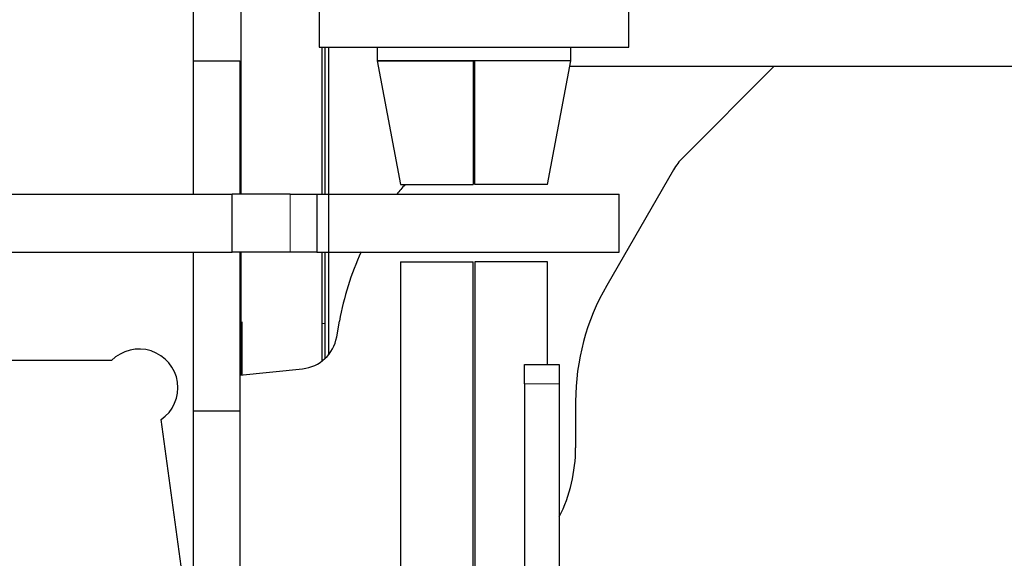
# Model space of a CAD drawing. Header units: inches. Extents: x 0 to 17820, y -10 to 12600.
# Tile 245 of 256: x 8612 to 9121, y 4072 to 4350. Entities that reach past the tile are written whole.
import ezdxf

# ---------------------------------------------------------------- set-up
doc = ezdxf.new("R2010")
doc.units = ezdxf.units.IN
doc.layers.add('1', color=7, linetype='Continuous', true_color=0xffffff)

msp = doc.modelspace()

# ---------------------------------------------------------------- linework, layer by layer
at = {"layer": '1', "color": 2, "linetype": 'Continuous', "lineweight": 25}
for p, q in [((8701.72, 4260.138), (8701.72, 4628.139)), ((8766.72, 4376.139), (8766.72, 4336.139)), ((8926.72, 4336.139), (8926.72, 4376.139)), ((8766.72, 4336.139), (8846.72, 4336.139)), ((8769.72, 4336.139), (8769.72, 4260.139)), ((8771.72, 4260.139), (8771.72, 4336.137)), ((8796.686, 4336.139), (8796.686, 4329.139)), ((8846.72, 4336.139), (8926.72, 4336.139)), ((8896.754, 4329.139), (8896.754, 4336.139)), ((8701.72, 4329.139), (8725.72, 4329.139)), ((8725.72, 4329.139), (8725.72, 4260.139)), ((8796.686, 4329.139), (8808.67, 4265.139)), ((8896.754, 4329.139), (8796.686, 4329.139)), ((8796.686, 4329.139), (8846.22, 4329.139)), ((8847.224, 4326.134), (8846.223, 4326.134)), ((8896.754, 4329.139), (8847.22, 4329.139)), ((8884.77, 4265.139), (8896.754, 4329.139)), ((9161.72, 4326.134), (8896.192, 4326.134)), ((9001.715, 4326.134), (8954.605, 4279.024)), ((8949.837, 4272.811), (8915.297, 4212.985)), ((8808.67, 4265.139), (8846.22, 4265.139)), ((8884.77, 4265.139), (8847.22, 4265.139)), ((8521.72, 4260.139), (8721.72, 4260.139)), ((8751.72, 4260.139), (8721.72, 4260.139)), ((8721.72, 4230.139), (8721.72, 4260.139)), ((8751.72, 4260.139), (8765.495, 4260.139)), ((8765.495, 4260.139), (8771.722, 4260.139)), ((8765.495, 4260.139), (8765.495, 4230.139)), ((8771.72, 4260.139), (8921.72, 4260.139)), ((8771.72, 4230.139), (8771.72, 4260.139)), ((8921.72, 4230.139), (8921.72, 4260.139)), ((8521.72, 4230.139), (8721.72, 4230.139)), ((8701.72, 4022.703), (8701.72, 4230.14)), ((8751.72, 4230.139), (8721.72, 4230.139)), ((8725.72, 4230.141), (8725.72, 4148.139)), ((8765.495, 4230.139), (8751.72, 4230.139)), ((8765.495, 4230.139), (8771.722, 4230.139)), ((8769.72, 4230.133), (8769.72, 4175.203)), ((8771.72, 4177.375), (8771.72, 4230.14)), ((8771.72, 4230.139), (8921.72, 4230.139)), ((8808.67, 4225.139), (8808.67, 3901.304)), ((8808.67, 4225.139), (8846.22, 4225.139)), ((8846.22, 3901.304), (8846.22, 4225.139)), ((8847.22, 4225.139), (8847.22, 3901.304)), ((8884.77, 4225.139), (8847.22, 4225.139)), ((8884.77, 4172.137), (8884.77, 4225.139)), ((8726.22, 4203.139), (8725.72, 4203.139)), ((8725.72, 4194.139), (8726.22, 4194.139)), ((8726.72, 4194.139), (8726.72, 4166.68)), ((8775.766, 4186.354), (8777.221, 4194.608)), ((8659.437, 4174.139), (8586.427, 4174.139)), ((8872.77, 4162.139), (8872.77, 4172.139)), ((8872.77, 4172.139), (8890.77, 4172.139)), ((8890.77, 4172.139), (8890.77, 4162.139)), ((8725.72, 4166.578), (8758.129, 4169.934)), ((8872.77, 4162.139), (8872.77, 3990.139)), ((8890.77, 4162.139), (8890.77, 3990.139)), ((8899.22, 4152.985), (8899.22, 4129.139)), ((8701.72, 4148.139), (8725.72, 4148.139)), ((8725.72, 4148.139), (8725.72, 4033.139)), ((8701.72, 4022.697), (8685.014, 4143.633))]:
    msp.add_line(p, q, dxfattribs=at)
at = {"layer": '1', "color": 110, "linetype": 'Continuous', "lineweight": 13}
for p, q in [((8751.72, 4230.139), (8751.72, 4260.139)), ((8726.22, 4212.965), (8725.72, 4212.965)), ((8769.721, 4193.259), (8768.22, 4193.259)), ((8890.77, 4162.139), (8872.77, 4162.139))]:
    msp.add_line(p, q, dxfattribs=at)
at = {"layer": '1', "color": 2, "linetype": 'Continuous', "lineweight": 25}
for centre, radius, start, end in [((8975.818, 4257.811), 30, 135, 150), ((8920.018, 4169.429), 145, 138.6951, 141.27495), ((8920.018, 4169.429), 145, 155.17487, 170), ((9019.22, 4152.985), 120, 150, 180), ((8756.07, 4189.827), 20, 275.91061, 350), ((8673.72, 4160.139), 20, 304.38023, 135.573), ((8819.22, 4129.139), 80, 333.4275, 0)]:
    msp.add_arc(centre, radius, start, end, dxfattribs=at)
for points, knots in [([(8726.22, 4432.156), (8726.22, 4424.977), (8726.22, 4410.95), (8726.22, 4390.403), (8726.22, 4370.838), (8726.22, 4352.253), (8726.22, 4334.647), (8726.22, 4318.019), (8726.22, 4302.369), (8726.22, 4283.46), (8726.22, 4269.491), (8726.22, 4260.412), (8726.22, 4260.134)], [0, 0, 0, 0, 0.1251964, 0.2446199, 0.3583485, 0.4663884, 0.5687395, 0.665402, 0.7563757, 0.8416608, 0.9951648, 1, 1, 1, 1]), ([(8768.22, 4260.134), (8768.22, 4260.719), (8768.22, 4275.08), (8768.22, 4300.413), (8768.22, 4325.161), (8768.22, 4336.132)], [0, 0, 0, 0, 0.0230692, 0.5669179, 1, 1, 1, 1]), ([(8726.22, 4230.131), (8726.22, 4226.72), (8726.22, 4217.581), (8726.22, 4198.838), (8726.22, 4181.083), (8726.22, 4169.055), (8726.22, 4166.631)], [0, 0, 0, 0, 0.1611693, 0.4317548, 0.8854804, 1, 1, 1, 1]), ([(8768.22, 4174.23), (8768.22, 4177.262), (8768.22, 4192.222), (8768.22, 4210.856), (8768.22, 4226.458), (8768.22, 4230.131)], [0, 0, 0, 0, 0.1626747, 0.8028776, 1, 1, 1, 1])]:
    msp.add_open_spline(points, degree=3, knots=knots, dxfattribs=at)
for points in [[(8846.22, 4329.139), (8846.22, 4307.806), (8846.22, 4286.473), (8846.22, 4265.139)], [(8847.22, 4265.139), (8847.22, 4286.473), (8847.22, 4307.806), (8847.22, 4329.139)]]:
    msp.add_open_spline(points, degree=3, dxfattribs=at)

doc.saveas('drawing.dxf')
